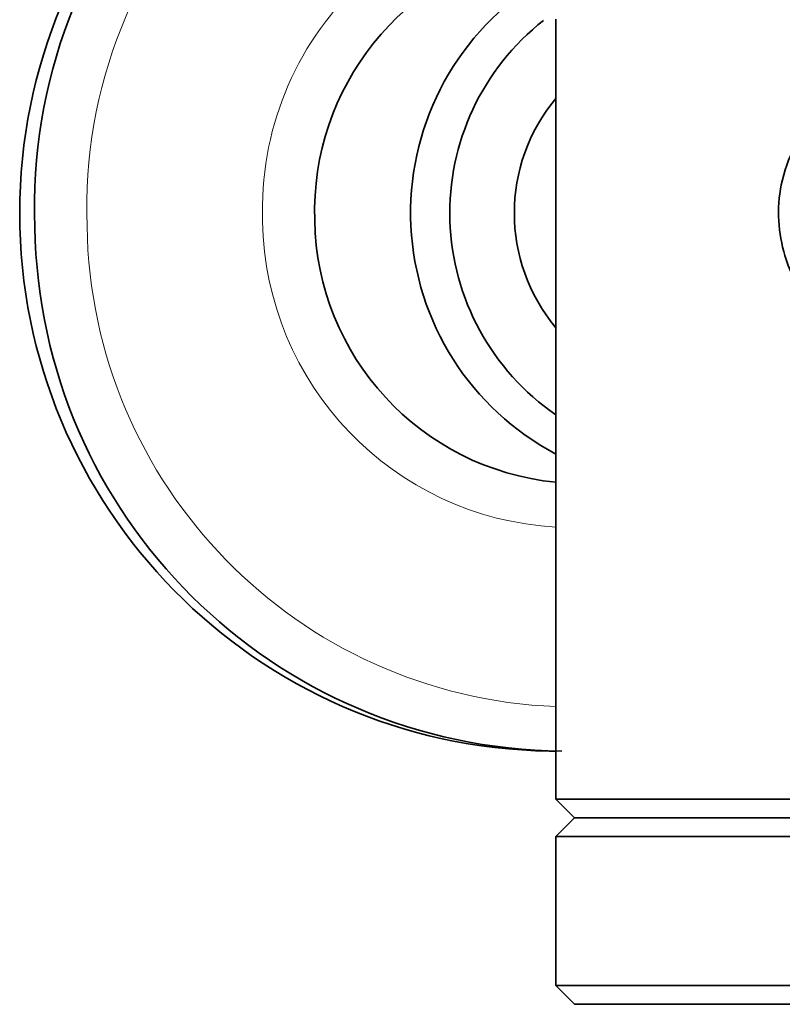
# Model space of a CAD drawing. Header units: millimetres. Extents: x 0 to 1118, y 0 to 864.
# Tile 37 of 200: x 285 to 292, y 369 to 378. Entities that reach past the tile are written whole.
import ezdxf

# ---------------------------------------------------------------- set-up
doc = ezdxf.new("R2010")
doc.units = ezdxf.units.MM

msp = doc.modelspace()

# ---------------------------------------------------------------- linework, layer by layer
at = {"color": 7, "linetype": 'Continuous', "lineweight": 35}
for p, q in [((289.6659, 378.0594), (289.6659, 371.0927)), ((289.6071, 371.5212), (289.6659, 371.5212)), ((289.6659, 371.0927), (289.8326, 370.9261)), ((289.6659, 371.0927), (303.6659, 371.0927)), ((289.8326, 370.9261), (289.6659, 370.7594)), ((303.4992, 370.9261), (289.8326, 370.9261)), ((289.6659, 370.7594), (289.6659, 369.4261)), ((303.6659, 370.7594), (289.6659, 370.7594)), ((289.6659, 369.4261), (289.8326, 369.2594)), ((289.6659, 369.4261), (298.0591, 369.4261)), ((298.026, 369.2594), (289.8326, 369.2594))]:
    msp.add_line(p, q, dxfattribs=at)
for centre, radius, start, end in [((289.6814, 376.3261), 4.8054, 90.88649, 269.11351), ((289.7599, 376.3796), 4.7515, 90.49402, 182.16979), ((289.9132, 376.3423), 2.4022, 100.73017, 181.9006), ((290.8021, 376.3269), 2.4339, 123.29878, 242.17118), ((290.9064, 376.3265), 2.1877, 128.11677, 235.4569), ((290.8952, 376.3261), 1.6, 140.20182, 219.79818), ((289.8992, 376.2984), 2.3872, 180.85804, 264.39171), ((289.765, 376.2747), 4.7537, 180.90407, 269.44483)]:
    msp.add_arc(centre, radius, start, end, dxfattribs=at)
at = {"color": 7, "linetype": 'Continuous', "lineweight": 18}
for centre, radius, start, end in [((289.8372, 376.3705), 4.3626, 86.81752, 182.10671), ((289.8162, 376.3605), 2.7718, 85.12034, 182.23747), ((289.8247, 376.2951), 2.7784, 180.88344, 266.72374), ((289.8397, 376.2776), 4.3626, 180.88567, 267.71739)]:
    msp.add_arc(centre, radius, start, end, dxfattribs=at)
at = {"color": 7, "linetype": 'Continuous', "lineweight": 35}
msp.add_open_spline([(292.2544, 375.1711), (292.1118, 375.3079), (291.8893, 375.5212), (291.7067, 375.9188), (291.6429, 376.2561), (291.6695, 376.603), (291.8103, 376.9915), (292.1456, 377.4375), (292.7249, 377.8129), (293.3886, 378.0056), (293.8145, 377.9289), (293.9525, 377.9041)], degree=3, knots=[0, 0, 0, 0, 0.137982, 0.215215, 0.279446, 0.343911, 0.419739, 0.537007, 0.720959, 0.909631, 1, 1, 1, 1], dxfattribs=at)

doc.saveas('drawing.dxf')
